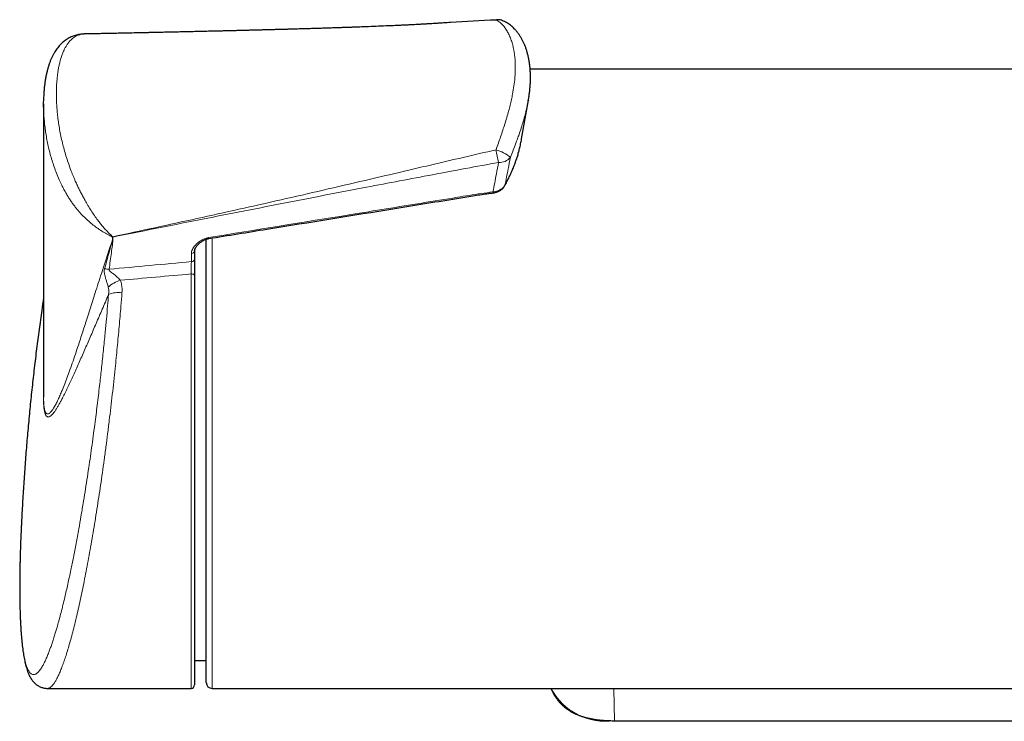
# Model space of a CAD drawing. Header units: millimetres. Extents: x 8 to 2314, y 12 to 2305.
# Tile 18 of 156: x 978 to 1063, y 913 to 973. Entities that reach past the tile are written whole.
import ezdxf

# ---------------------------------------------------------------- set-up
doc = ezdxf.new("R2010")
doc.units = ezdxf.units.MM

msp = doc.modelspace()

# ---------------------------------------------------------------- linework, layer by layer
at = {"color": 7, "linetype": 'Continuous', "lineweight": 30}
for p, q in [((1014.878, 972.379), (1014.315, 972.344)), ((1108.179, 968.409), (1022.059, 968.409)), ((980.4, 965.444), (980.4, 940.561)), ((1021.329, 962.461), (1021.905, 965.75)), ((1021.902, 965.751), (1021.896, 965.712)), ((1021.093, 961.383), (1021.102, 961.419)), ((994.329, 941.909), (994.329, 953.857)), ((993.328, 952.842), (993.329, 952.854)), ((993.329, 952.854), (993.329, 952.147)), ((993.329, 950.78), (993.329, 915.709)), ((994.329, 915.909), (994.329, 941.909)), ((993.329, 917.795), (994.329, 917.804)), ((980.741, 915.409), (993.029, 915.409)), ((994.829, 915.409), (1092.67, 915.409)), ((1029.278, 912.642), (1092.698, 912.642))]:
    msp.add_line(p, q, dxfattribs=at)
at = {"color": 252, "linetype": 'Continuous', "lineweight": 0}
for p, q in [((986.302, 953.792), (986.302, 954.041)), ((986.339, 954.043), (986.339, 953.794)), ((994.829, 953.961), (994.829, 941.909)), ((993.055, 951.935), (993.055, 952.643)), ((993.029, 915.409), (993.029, 950.882)), ((994.829, 941.909), (994.829, 915.409)), ((1029.216, 915.409), (1029.278, 912.645)), ((1029.278, 912.645), (1092.698, 912.645)), ((1029.278, 912.642), (1029.278, 912.645))]:
    msp.add_line(p, q, dxfattribs=at)
at = {"color": 7, "linetype": 'Continuous', "lineweight": 30, "flags": 128}
msp.add_lwpolyline([(1019.138, 972.617), (1019.164, 972.639), (1019.18, 972.643)], dxfattribs=at)
at = {"color": 252, "linetype": 'Continuous', "lineweight": 0, "flags": 128}
for points in [[(1019.903, 958.483), (1019.895, 958.452), (1019.891, 958.444)], [(993.029, 950.882), (993.087, 950.88), (993.143, 950.874), (993.195, 950.865), (993.241, 950.852), (993.278, 950.837), (993.306, 950.819), (993.323, 950.8), (993.329, 950.78)]]:
    msp.add_lwpolyline(points, dxfattribs=at)
at = {"color": 252, "linetype": 'Continuous', "lineweight": 0}
for centre, radius, start, end in [((1019.316, 971.599), 1.033, 68.35614, 99.90753), ((1035.453, 964.263), 16.546, 189.58184, 193.38964), ((1018.185, 958.202), 3.441, 50.76994, 73.92621), ((1019.48, 961.523), 1.098, 263.57182, 323.39087), ((1021.336, 958.213), 2.48, 187.06246, 189.07406), ((985.369, 955.333), 1.594, 305.86335, 307.24548), ((986.234, 955.73), 1.69, 272.32326, 273.56913), ((986.234, 955.481), 1.69, 272.32326, 273.56913), ((992.089, 955.647), 5.97, 195.37894, 195.58818), ((993.072, 952.906), 0.263, 266.19532, 346.11013), ((993.074, 952.194), 0.259, 265.77416, 349.57886), ((986.027, 952.995), 1.712, 256.45585, 269.58517), ((987.772, 947.776), 2.688, 107.29494, 132.86878), ((986.803, 947.302), 1.997, 80.94393, 114.86556), ((1028.529, 917.906), 5.314, 208.02762, 278.10095)]:
    msp.add_arc(centre, radius, start, end, dxfattribs=at)
at = {"color": 7, "linetype": 'Continuous', "lineweight": 30}
for centre, radius, start, end in [((1019.252, 971.445), 1.2, 90, 93.4374), ((1019.252, 971.445), 1.2, 68.05881, 90), ((993.029, 915.709), 0.3, 270, 0), ((994.829, 915.909), 0.5, 180, 270)]:
    msp.add_arc(centre, radius, start, end, dxfattribs=at)
at = {"color": 252, "linetype": 'Continuous', "lineweight": 0}
for centre, major_axis, ratio, start_param, end_param in [((1125.704, 942.613), (311.722, 19.521), 0.062137, 2.006457, 2.031566), ((1125.792, 941.909), (311.723, 18.806), 0.059895, 2.00714, 2.028721)]:
    msp.add_ellipse(centre, major_axis=major_axis, ratio=ratio, start_param=start_param, end_param=end_param, dxfattribs=at)
at = {"color": 7, "linetype": 'Continuous', "lineweight": 30}
for points, knots in [([(1014.649, 972.365), (1014.562, 972.359), (1014.341, 972.344), (1013.971, 972.321), (1013.584, 972.298), (1013.221, 972.277), (1012.894, 972.259), (1012.574, 972.242), (1012.276, 972.226), (1012.012, 972.213), (1011.783, 972.201), (1011.589, 972.191), (1011.429, 972.184), (1011.284, 972.177), (1011.13, 972.169), (1010.946, 972.161), (1010.729, 972.151), (1010.487, 972.139), (1010.232, 972.128), (1009.972, 972.117), (1009.518, 972.097), (1008.866, 972.07), (1008.213, 972.045), (1007.751, 972.028), (1007.483, 972.018), (1007.228, 972.008), (1007.005, 972), (1006.831, 971.994), (1006.697, 971.989), (1006.569, 971.985), (1006.412, 971.979), (1006.209, 971.973), (1005.941, 971.963), (1005.611, 971.952), (1005.226, 971.94), (1004.814, 971.926), (1004.379, 971.912), (1003.921, 971.898), (1003.533, 971.886), (1003.236, 971.877), (1003.048, 971.872), (1002.893, 971.867), (1002.772, 971.864), (1002.673, 971.861), (1002.576, 971.858), (1002.443, 971.854), (1002.256, 971.849), (1002.016, 971.842), (1001.756, 971.834), (1001.468, 971.826), (1001.171, 971.818), (1000.87, 971.81), (1000.585, 971.802), (1000.292, 971.794), (999.985, 971.786), (999.663, 971.777), (999.33, 971.768), (998.975, 971.759), (998.627, 971.75), (998.312, 971.742), (998.064, 971.736), (997.879, 971.731), (997.746, 971.728), (997.623, 971.725), (997.488, 971.721), (997.322, 971.717), (997.075, 971.711), (996.752, 971.703), (996.367, 971.693), (995.979, 971.684), (995.597, 971.675), (995.224, 971.666), (994.868, 971.658), (994.542, 971.65), (994.253, 971.643), (993.992, 971.637), (993.741, 971.631), (993.482, 971.625), (993.204, 971.619), (992.902, 971.612), (992.526, 971.604), (992.078, 971.594), (991.562, 971.582), (991.026, 971.57), (990.575, 971.56), (990.214, 971.552), (989.957, 971.547), (989.722, 971.542), (989.522, 971.537), (989.359, 971.534), (989.239, 971.531), (989.143, 971.529), (989.049, 971.527), (988.924, 971.525), (988.762, 971.521), (988.561, 971.517), (988.192, 971.509), (987.687, 971.499), (987.075, 971.486), (986.519, 971.474), (986.018, 971.464), (985.566, 971.455), (985.155, 971.446), (984.775, 971.439), (984.48, 971.433), (984.265, 971.428), (984.12, 971.426), (983.993, 971.423), (983.913, 971.421), (983.881, 971.421)], [0, 0, 0, 0, 0.0084214, 0.0215478, 0.0358447, 0.0460754, 0.0568329, 0.0676162, 0.0773195, 0.085894, 0.0933311, 0.0996236, 0.1047653, 0.1089276, 0.1137803, 0.1197415, 0.1268169, 0.1349196, 0.1432685, 0.1516895, 0.1601849, 0.1873932, 0.214904, 0.2236129, 0.2323096, 0.2409599, 0.2483899, 0.2540052, 0.2577985, 0.2614339, 0.2665146, 0.2730804, 0.2811369, 0.2926309, 0.3052423, 0.3186066, 0.3327278, 0.3476093, 0.363255, 0.3704502, 0.3765628, 0.3815889, 0.385526, 0.3883766, 0.3912311, 0.3949292, 0.4013939, 0.4094599, 0.4183412, 0.4266741, 0.4375816, 0.4473119, 0.4559862, 0.4653438, 0.4759442, 0.4858934, 0.4967387, 0.508483, 0.5204653, 0.5307535, 0.5392187, 0.5445879, 0.5488269, 0.5522478, 0.5565421, 0.5619637, 0.5685142, 0.5806639, 0.5934891, 0.6061126, 0.6185335, 0.6307509, 0.6425842, 0.6532374, 0.6626133, 0.6707636, 0.6787868, 0.6871156, 0.6960642, 0.7058967, 0.7166145, 0.7327476, 0.7496713, 0.7670958, 0.7850222, 0.793716, 0.8024142, 0.8101375, 0.8166522, 0.8219571, 0.8260511, 0.8284281, 0.831243, 0.8352968, 0.8405904, 0.8471247, 0.8549008, 0.8766197, 0.896542, 0.9146614, 0.9309728, 0.9454852, 0.9587824, 0.9711762, 0.9826649, 0.9875283, 0.9922089, 0.9968256, 1, 1, 1, 1]), ([(1019.138, 972.617), (1017.835, 972.55), (1016.339, 972.473), (1014.845, 972.376), (1014.653, 972.363)], [0, 0, 0, 0, 0.871217, 1, 1, 1, 1]), ([(1021.896, 965.711), (1021.914, 965.814), (1021.952, 966.034), (1021.998, 966.367), (1022.037, 966.713), (1022.065, 967.056), (1022.082, 967.395), (1022.088, 967.73), (1022.081, 968.057), (1022.064, 968.376), (1022.035, 968.687), (1021.994, 968.991), (1021.943, 969.289), (1021.88, 969.579), (1021.806, 969.86), (1021.722, 970.131), (1021.627, 970.392), (1021.522, 970.641), (1021.407, 970.878), (1021.283, 971.103), (1021.151, 971.315), (1021.01, 971.513), (1020.861, 971.699), (1020.706, 971.869), (1020.545, 972.024), (1020.379, 972.165), (1020.208, 972.289), (1020.034, 972.398), (1019.868, 972.485), (1019.752, 972.539), (1019.699, 972.559), (1019.697, 972.559)], [0, 0, 0, 0, 0.033774, 0.072667, 0.111809, 0.151144, 0.190605, 0.230112, 0.269574, 0.308139, 0.346798, 0.385485, 0.424114, 0.462609, 0.500888, 0.538861, 0.576433, 0.6135, 0.649792, 0.685668, 0.72106, 0.755857, 0.789948, 0.823231, 0.855624, 0.887074, 0.917569, 0.947135, 0.97583, 0.999108, 1, 1, 1, 1]), ([(983.843, 971.419), (983.788, 971.417), (983.671, 971.412), (983.492, 971.389), (983.304, 971.354), (983.115, 971.305), (982.932, 971.243), (982.754, 971.169), (982.582, 971.083), (982.416, 970.985), (982.256, 970.876), (982.102, 970.755), (981.954, 970.623), (981.813, 970.48), (981.677, 970.325), (981.547, 970.158), (981.423, 969.977), (981.303, 969.783), (981.19, 969.574), (981.082, 969.349), (980.98, 969.108), (980.884, 968.85), (980.796, 968.575), (980.715, 968.282), (980.642, 967.972), (980.577, 967.645), (980.522, 967.306), (980.477, 966.955), (980.442, 966.591), (980.418, 966.213), (980.405, 965.903), (980.403, 965.717), (980.403, 965.663)], [0, 0, 0, 0, 0.020205, 0.043217, 0.068149, 0.093037, 0.117933, 0.142922, 0.168094, 0.193542, 0.219361, 0.245661, 0.272551, 0.300026, 0.328438, 0.35793, 0.388652, 0.420748, 0.454351, 0.489749, 0.526883, 0.56558, 0.606038, 0.648442, 0.693024, 0.738617, 0.784998, 0.832229, 0.880371, 0.929493, 0.97967, 1, 1, 1, 1]), ([(983.878, 971.42), (983.871, 971.42), (983.861, 971.42), (983.852, 971.42), (983.849, 971.42)], [0, 0, 0, 0, 0.694089, 1, 1, 1, 1]), ([(980.405, 965.146), (980.403, 965.22), (980.397, 965.392), (980.403, 965.558), (980.406, 965.652)], [0, 0, 0, 0, 0.429882, 1, 1, 1, 1]), ([(1021.104, 961.428), (1021.135, 961.551), (1021.202, 961.821), (1021.276, 962.165), (1021.314, 962.384), (1021.327, 962.462)], [0, 0, 0, 0, 0.351781, 0.769525, 1, 1, 1, 1]), ([(1019.89, 958.444), (1019.916, 958.492), (1020.015, 958.674), (1020.176, 958.988), (1020.367, 959.387), (1020.541, 959.781), (1020.699, 960.171), (1020.84, 960.555), (1020.965, 960.93), (1021.036, 961.177), (1021.07, 961.296)], [0, 0, 0, 0, 0.051204, 0.194802, 0.335579, 0.474905, 0.610153, 0.743899, 0.876325, 1, 1, 1, 1]), ([(1021.073, 961.308), (1021.073, 961.306), (1021.073, 961.302), (1021.07, 961.298), (1021.069, 961.296)], [0, 0, 0, 0, 0.441095, 1, 1, 1, 1]), ([(1018.887, 957.823), (1018.901, 957.824), (1018.96, 957.831), (1019.06, 957.853), (1019.187, 957.889), (1019.31, 957.937), (1019.427, 957.994), (1019.536, 958.061), (1019.637, 958.137), (1019.728, 958.221), (1019.807, 958.312), (1019.861, 958.387), (1019.884, 958.433), (1019.889, 958.444)], [0, 0, 0, 0, 0.034329, 0.137046, 0.240709, 0.345136, 0.448591, 0.552636, 0.6576, 0.760748, 0.863887, 0.967352, 1, 1, 1, 1]), ([(994.543, 953.912), (996.202, 954.18), (1001.511, 955.038), (1008.643, 956.194), (1014.573, 957.151), (1017.054, 957.556), (1017.91, 957.691), (1018.436, 957.765), (1018.762, 957.806), (1018.887, 957.822)], [0, 0, 0, 0, 0.204483, 0.654282, 0.879181, 0.935406, 0.960115, 0.984628, 1, 1, 1, 1]), ([(993.331, 952.842), (993.331, 952.855), (993.334, 952.899), (993.345, 952.954), (993.361, 953.006), (993.382, 953.053), (993.413, 953.114), (993.459, 953.19), (993.527, 953.281), (993.608, 953.374), (993.703, 953.468), (993.808, 953.559), (993.917, 953.642), (994.025, 953.712), (994.133, 953.773), (994.238, 953.822), (994.339, 953.861), (994.44, 953.891), (994.508, 953.906), (994.543, 953.913)], [0, 0, 0, 0, 0.030142, 0.098605, 0.139904, 0.175551, 0.213724, 0.283262, 0.354269, 0.4279, 0.504886, 0.585175, 0.659063, 0.727162, 0.790369, 0.849647, 0.900452, 0.949831, 1, 1, 1, 1]), ([(993.329, 952.147), (993.329, 952.093), (993.329, 951.985), (993.329, 951.794), (993.329, 951.588), (993.329, 951.373), (993.329, 951.151), (993.329, 950.952), (993.329, 950.831), (993.329, 950.78)], [0, 0, 0, 0, 0.146493, 0.297249, 0.443738, 0.594447, 0.741432, 0.892649, 1, 1, 1, 1]), ([(980.4, 948.84), (980.347, 948.483), (980.214, 947.578), (980.015, 946.123), (979.802, 944.477), (979.603, 942.829), (979.418, 941.179), (979.247, 939.528), (979.09, 937.876), (978.946, 936.222), (978.816, 934.567), (978.7, 932.911), (978.599, 931.254), (978.532, 930.052), (978.504, 929.402), (978.499, 929.304)], [0, 0, 0, 0, 0.055214, 0.139745, 0.224278, 0.308812, 0.393349, 0.477886, 0.562425, 0.646966, 0.731507, 0.81605, 0.900593, 0.985137, 1, 1, 1, 1]), ([(980.401, 940.561), (980.401, 940.498), (980.4, 940.416), (980.402, 940.344), (980.402, 940.326)], [0, 0, 0, 0, 0.7592439, 1, 1, 1, 1]), ([(978.51, 929.531), (978.508, 929.503), (978.492, 929.185), (978.466, 928.593), (978.433, 927.76), (978.412, 927.144), (978.403, 926.811), (978.401, 926.742)], [0, 0, 0, 0, 0.02854, 0.325, 0.62331, 0.921619, 1, 1, 1, 1]), ([(978.401, 926.733), (978.397, 926.595), (978.389, 926.299), (978.381, 925.954), (978.378, 925.749), (978.377, 925.697)], [0, 0, 0, 0, 0.392664, 0.843291, 1, 1, 1, 1]), ([(978.376, 925.67), (978.374, 925.579), (978.37, 925.335), (978.365, 924.948), (978.361, 924.506), (978.36, 924.075), (978.361, 923.653), (978.364, 923.242), (978.369, 922.838), (978.377, 922.444), (978.387, 922.059), (978.399, 921.685), (978.413, 921.322), (978.43, 920.971), (978.449, 920.629), (978.471, 920.297), (978.495, 919.974), (978.522, 919.662), (978.551, 919.36), (978.583, 919.069), (978.611, 918.841), (978.628, 918.711), (978.634, 918.672)], [0, 0, 0, 0, 0.030763, 0.082601, 0.134587, 0.186782, 0.23841, 0.29033, 0.342472, 0.394769, 0.447152, 0.499555, 0.551899, 0.604166, 0.656223, 0.709187, 0.762231, 0.815426, 0.868848, 0.922581, 0.976716, 1, 1, 1, 1]), ([(978.634, 918.672), (978.64, 918.627), (978.659, 918.49), (978.693, 918.269), (978.738, 918.015), (978.786, 917.769), (978.84, 917.532), (978.898, 917.301), (978.964, 917.076), (979.039, 916.857), (979.121, 916.652), (979.206, 916.472), (979.29, 916.318), (979.376, 916.183), (979.464, 916.063), (979.555, 915.955), (979.65, 915.857), (979.751, 915.768), (979.857, 915.688), (979.972, 915.614), (980.099, 915.548), (980.235, 915.493), (980.377, 915.45), (980.519, 915.423), (980.642, 915.409), (980.715, 915.41), (980.741, 915.41)], [0, 0, 0, 0, 0.028117, 0.08486, 0.141918, 0.199663, 0.258338, 0.318238, 0.379685, 0.442923, 0.507832, 0.562048, 0.610152, 0.652846, 0.691218, 0.726207, 0.758562, 0.788876, 0.817624, 0.845186, 0.874646, 0.903063, 0.930675, 0.958032, 0.985417, 1, 1, 1, 1]), ([(1023.836, 915.409), (1023.861, 915.351), (1023.92, 915.213), (1024.026, 915.004), (1024.153, 914.783), (1024.289, 914.575), (1024.434, 914.379), (1024.588, 914.197), (1024.748, 914.029), (1024.915, 913.875), (1025.09, 913.731), (1025.276, 913.596), (1025.473, 913.469), (1025.682, 913.35), (1025.9, 913.24), (1026.128, 913.142), (1026.367, 913.051), (1026.62, 912.97), (1026.89, 912.896), (1027.174, 912.831), (1027.475, 912.775), (1027.792, 912.728), (1028.126, 912.692), (1028.481, 912.666), (1028.867, 912.649), (1029.137, 912.645), (1029.278, 912.643)], [0, 0, 0, 0, 0.028738, 0.069042, 0.107895, 0.146054, 0.183415, 0.219917, 0.255542, 0.290186, 0.32451, 0.359683, 0.3957, 0.43252, 0.470062, 0.50813, 0.546634, 0.587643, 0.630348, 0.674971, 0.721718, 0.771106, 0.822156, 0.87619, 0.934883, 1, 1, 1, 1])]:
    msp.add_open_spline(points, degree=3, knots=knots, dxfattribs=at)
at = {"color": 252, "linetype": 'Continuous', "lineweight": 0}
for points, knots in [([(1019.138, 961.509), (1019.205, 961.697), (1019.339, 962.073), (1019.533, 962.63), (1019.719, 963.185), (1019.897, 963.738), (1020.064, 964.287), (1020.214, 964.813), (1020.345, 965.319), (1020.458, 965.803), (1020.573, 966.362), (1020.677, 966.987), (1020.749, 967.617), (1020.784, 968.175), (1020.792, 968.666), (1020.774, 969.142), (1020.731, 969.603), (1020.662, 970.046), (1020.567, 970.471), (1020.446, 970.875), (1020.299, 971.253), (1020.127, 971.602), (1019.931, 971.916), (1019.715, 972.189), (1019.506, 972.387), (1019.312, 972.529), (1019.196, 972.587), (1019.138, 972.617)], [0, 0, 0, 0, 0.035859, 0.071754, 0.107618, 0.144615, 0.181643, 0.218646, 0.253119, 0.287612, 0.322086, 0.374782, 0.427479, 0.467989, 0.508526, 0.549037, 0.590545, 0.632081, 0.673588, 0.716901, 0.760249, 0.803558, 0.848407, 0.893303, 0.938136, 0.969025, 1, 1, 1, 1]), ([(983.881, 971.419), (983.869, 971.419), (983.783, 971.422), (983.607, 971.395), (983.379, 971.334), (983.167, 971.235), (982.986, 971.122), (982.816, 970.985), (982.66, 970.827), (982.516, 970.652), (982.385, 970.461), (982.263, 970.255), (982.143, 970.016), (982.025, 969.74), (981.907, 969.404), (981.808, 969.059), (981.727, 968.708), (981.659, 968.354), (981.6, 967.958), (981.549, 967.489), (981.51, 966.912), (981.498, 966.312), (981.51, 965.725), (981.535, 965.225), (981.576, 964.712), (981.634, 964.186), (981.709, 963.646), (981.803, 963.092), (981.917, 962.526), (982.049, 961.961), (982.198, 961.399), (982.365, 960.839), (982.555, 960.267), (982.753, 959.728), (982.944, 959.249), (983.121, 958.834), (983.288, 958.468), (983.452, 958.127), (983.613, 957.809), (983.781, 957.491), (983.978, 957.133), (984.207, 956.736), (984.471, 956.303), (984.75, 955.882), (985.02, 955.509), (985.275, 955.182), (985.51, 954.898), (985.751, 954.63), (986.001, 954.371), (986.196, 954.186), (986.309, 954.085), (986.333, 954.064)], [0, 0, 0, 0, 0.00265, 0.020054, 0.043334, 0.061055, 0.078777, 0.096728, 0.114679, 0.132122, 0.149598, 0.1672, 0.184827, 0.207101, 0.229414, 0.25633, 0.276713, 0.297116, 0.322743, 0.348402, 0.379311, 0.420727, 0.446649, 0.472597, 0.498632, 0.524699, 0.551152, 0.577645, 0.604275, 0.63096, 0.655815, 0.680736, 0.705897, 0.731159, 0.750956, 0.767586, 0.784264, 0.797818, 0.811402, 0.825125, 0.838889, 0.85806, 0.87752, 0.897138, 0.917061, 0.932351, 0.947744, 0.963205, 0.978763, 0.995529, 1, 1, 1, 1]), ([(986.302, 954.041), (986.271, 954.057), (986.105, 954.142), (985.801, 954.307), (985.385, 954.555), (984.965, 954.833), (984.557, 955.139), (984.168, 955.47), (983.8, 955.823), (983.449, 956.204), (983.155, 956.559), (982.914, 956.881), (982.718, 957.161), (982.533, 957.447), (982.341, 957.765), (982.147, 958.113), (981.941, 958.518), (981.725, 958.982), (981.508, 959.502), (981.305, 960.052), (981.127, 960.6), (980.969, 961.148), (980.833, 961.695), (980.717, 962.24), (980.62, 962.778), (980.541, 963.311), (980.48, 963.838), (980.436, 964.357), (980.411, 964.794), (980.407, 965.053), (980.405, 965.146)], [0, 0, 0, 0, 0.0079642, 0.0423599, 0.076974, 0.1123672, 0.148072, 0.1820657, 0.2163417, 0.2510417, 0.2863052, 0.3094217, 0.3326013, 0.3560266, 0.379504, 0.409339, 0.4392619, 0.47547, 0.5189249, 0.5625568, 0.6066453, 0.6508569, 0.6963268, 0.7418901, 0.7876971, 0.8335719, 0.8802182, 0.9269244, 0.9738003, 1, 1, 1, 1]), ([(1021.896, 965.712), (1021.89, 965.676), (1021.854, 965.452), (1021.764, 965.043), (1021.628, 964.486), (1021.473, 963.939), (1021.301, 963.388), (1021.133, 962.893), (1020.975, 962.451), (1020.806, 961.999), (1020.603, 961.472), (1020.442, 961.069), (1020.362, 960.868)], [0, 0, 0, 0, 0.024454, 0.152145, 0.26902, 0.385892, 0.49927, 0.612641, 0.689343, 0.766042, 0.883026, 1, 1, 1, 1]), ([(986.333, 954.064), (988.734, 954.581), (992.336, 955.357), (997.134, 956.418), (1000.731, 957.227), (1004.326, 958.05), (1007.656, 958.825), (1010.722, 959.544), (1013.525, 960.202), (1016.33, 960.859), (1018.202, 961.292), (1019.138, 961.509)], [0, 0, 0, 0, 0.219213, 0.328855, 0.438498, 0.548195, 0.657896, 0.743414, 0.828935, 0.914466, 1, 1, 1, 1]), ([(1019.903, 958.483), (1020.025, 958.714), (1020.269, 959.176), (1020.583, 959.879), (1020.859, 960.59), (1021.002, 961.069), (1021.073, 961.308)], [0, 0, 0, 0, 0.248675, 0.497829, 0.748606, 1, 1, 1, 1]), ([(1020.362, 960.868), (1020.298, 960.536), (1020.146, 959.741), (1019.993, 958.946), (1019.903, 958.483)], [0, 0, 0, 0, 0.416846, 1, 1, 1, 1]), ([(1021.073, 961.308), (1021.078, 961.325), (1021.089, 961.365), (1021.098, 961.405), (1021.104, 961.428)], [0, 0, 0, 0, 0.423995, 1, 1, 1, 1]), ([(1019.357, 960.431), (1017.472, 960.081), (1013.702, 959.381), (1007.518, 958.21), (1000.807, 956.914), (993.57, 955.489), (988.749, 954.525), (986.339, 954.043)], [0, 0, 0, 0, 0.170951, 0.341901, 0.561268, 0.780634, 1, 1, 1, 1]), ([(1018.875, 957.908), (1018.973, 958.419), (1019.134, 959.26), (1019.294, 960.101), (1019.357, 960.431)], [0, 0, 0, 0, 0.607151, 1, 1, 1, 1]), ([(1018.875, 957.908), (1018.944, 957.917), (1019.084, 957.934), (1019.283, 957.993), (1019.467, 958.074), (1019.631, 958.176), (1019.769, 958.295), (1019.855, 958.401), (1019.893, 958.465), (1019.903, 958.483)], [0, 0, 0, 0, 0.156935, 0.31387, 0.471123, 0.628363, 0.784676, 0.940973, 1, 1, 1, 1]), ([(994.522, 953.997), (998.58, 954.653), (1004.667, 955.637), (1011.768, 956.787), (1015.15, 957.334), (1016.84, 957.609), (1017.856, 957.769), (1018.535, 957.861), (1018.875, 957.908)], [0, 0, 0, 0, 0.4999897, 0.7499843, 0.8749816, 0.9166574, 0.9583327, 1, 1, 1, 1]), ([(980.402, 940.326), (980.403, 940.274), (980.406, 940.151), (980.413, 939.975), (980.425, 939.797), (980.441, 939.623), (980.464, 939.444), (980.497, 939.275), (980.542, 939.12), (980.598, 939.001), (980.667, 938.922), (980.743, 938.892), (980.827, 938.905), (980.916, 938.957), (981.022, 939.055), (981.125, 939.186), (981.225, 939.335), (981.332, 939.511), (981.47, 939.766), (981.642, 940.118), (981.814, 940.5), (982.004, 940.948), (982.219, 941.487), (982.466, 942.141), (982.726, 942.859), (982.991, 943.618), (983.25, 944.387), (983.489, 945.108), (983.705, 945.77), (983.912, 946.415), (984.129, 947.093), (984.357, 947.807), (984.588, 948.533), (984.83, 949.293), (985.085, 950.089), (985.412, 951.107), (985.812, 952.333), (986.139, 953.306), (986.302, 953.792)], [0, 0, 0, 0, 0.006991, 0.016341, 0.025848, 0.035356, 0.047371, 0.061965, 0.076657, 0.095301, 0.114077, 0.133468, 0.152948, 0.172535, 0.192178, 0.219503, 0.234629, 0.249756, 0.280097, 0.31066, 0.341279, 0.369225, 0.406857, 0.448365, 0.489927, 0.531623, 0.573353, 0.611357, 0.641594, 0.671839, 0.705168, 0.738498, 0.771856, 0.805215, 0.841666, 0.878125, 0.93904, 1, 1, 1, 1]), ([(985.626, 951.331), (985.753, 951.79), (985.939, 952.46), (986.156, 953.231), (986.251, 953.581), (986.288, 953.727), (986.3, 953.782), (986.302, 953.792)], [0, 0, 0, 0, 0.5654027, 0.8243551, 0.9344037, 0.9873867, 1, 1, 1, 1]), ([(986.339, 953.794), (986.339, 953.784), (986.338, 953.728), (986.325, 953.581), (986.282, 953.227), (986.173, 952.445), (986.079, 951.756), (986.014, 951.283)], [0, 0, 0, 0, 0.012816, 0.066227, 0.176531, 0.435391, 1, 1, 1, 1]), ([(993.055, 952.643), (993.06, 952.701), (993.07, 952.816), (993.14, 952.986), (993.235, 953.148), (993.355, 953.302), (993.496, 953.451), (993.657, 953.593), (993.841, 953.725), (994.033, 953.836), (994.23, 953.922), (994.391, 953.973), (994.491, 953.991), (994.522, 953.997)], [0, 0, 0, 0, 0.09856, 0.197364, 0.293997, 0.390982, 0.487754, 0.589251, 0.690993, 0.792266, 0.877069, 0.961707, 1, 1, 1, 1]), ([(994.522, 953.997), (994.525, 953.981), (994.531, 953.951), (994.538, 953.923), (994.542, 953.911), (994.543, 953.913), (994.543, 953.914)], [0, 0, 0, 0, 0.305788, 0.611577, 0.917365, 1, 1, 1, 1]), ([(993.029, 950.882), (993.03, 950.921), (993.033, 951.013), (993.037, 951.166), (993.041, 951.335), (993.046, 951.503), (993.049, 951.661), (993.053, 951.809), (993.054, 951.893), (993.055, 951.935)], [0, 0, 0, 0, 0.107464, 0.254578, 0.405899, 0.552388, 0.703081, 0.849411, 1, 1, 1, 1]), ([(985.944, 949.745), (985.928, 949.803), (985.896, 949.919), (985.848, 950.081), (985.788, 950.281), (985.717, 950.512), (985.653, 950.745), (985.612, 950.941), (985.597, 951.089), (985.6, 951.219), (985.617, 951.293), (985.626, 951.331)], [0, 0, 0, 0, 0.093915, 0.190427, 0.271029, 0.436185, 0.605072, 0.717466, 0.831057, 0.915031, 1, 1, 1, 1]), ([(986.014, 951.283), (986.011, 951.269), (986.005, 951.242), (986.025, 951.188), (986.085, 951.114), (986.19, 951.027), (986.363, 950.897), (986.544, 950.762), (986.718, 950.613), (986.852, 950.486), (986.931, 950.392), (986.973, 950.342)], [0, 0, 0, 0, 0.039432, 0.078733, 0.151102, 0.266826, 0.385283, 0.619363, 0.739784, 0.861678, 1, 1, 1, 1]), ([(986.973, 950.342), (986.996, 950.277), (987.041, 950.148), (987.086, 949.945), (987.116, 949.738), (987.13, 949.513), (987.122, 949.358), (987.118, 949.274)], [0, 0, 0, 0, 0.188873, 0.379127, 0.57345, 0.769056, 1, 1, 1, 1]), ([(978.401, 926.742), (978.397, 926.598), (978.387, 926.239), (978.376, 925.682), (978.366, 925.072), (978.362, 924.51), (978.36, 923.994), (978.362, 923.451), (978.369, 922.859), (978.383, 922.226), (978.403, 921.622), (978.427, 921.084), (978.454, 920.607), (978.483, 920.187), (978.516, 919.787), (978.551, 919.429), (978.587, 919.11), (978.63, 918.783), (978.682, 918.438), (978.746, 918.087), (978.815, 917.771), (978.885, 917.509), (978.955, 917.294), (979.023, 917.119), (979.094, 916.969), (979.165, 916.849), (979.234, 916.757), (979.312, 916.677), (979.404, 916.615), (979.511, 916.583), (979.623, 916.589), (979.732, 916.631), (979.837, 916.701), (979.937, 916.791), (980.039, 916.905), (980.138, 917.037), (980.233, 917.182), (980.339, 917.36), (980.461, 917.591), (980.601, 917.887), (980.744, 918.221), (980.881, 918.568), (981.01, 918.919), (981.132, 919.268), (981.254, 919.641), (981.372, 920.016), (981.483, 920.387), (981.606, 920.809), (981.745, 921.314), (981.903, 921.913), (982.063, 922.544), (982.212, 923.164), (982.352, 923.765), (982.482, 924.342), (982.612, 924.938), (982.735, 925.519), (982.85, 926.081), (982.961, 926.634), (983.075, 927.212), (983.19, 927.817), (983.305, 928.434), (983.444, 929.201), (983.607, 930.126), (983.785, 931.184), (983.955, 932.229), (984.116, 933.257), (984.27, 934.271), (984.415, 935.268), (984.553, 936.245), (984.688, 937.234), (984.812, 938.169), (984.924, 939.045), (985.025, 939.862), (985.124, 940.682), (985.215, 941.461), (985.298, 942.197), (985.376, 942.903), (985.453, 943.623), (985.529, 944.356), (985.603, 945.089), (985.689, 945.968), (985.784, 946.991), (985.88, 948.091), (985.938, 948.793), (985.964, 949.114)], [0, 0, 0, 0, 0.007629, 0.018932, 0.030282, 0.041631, 0.051156, 0.060687, 0.074483, 0.088279, 0.10216, 0.11604, 0.127259, 0.138478, 0.149743, 0.161007, 0.170459, 0.179918, 0.193721, 0.207524, 0.221411, 0.235299, 0.246521, 0.257744, 0.269011, 0.280279, 0.289732, 0.299191, 0.313105, 0.327018, 0.341015, 0.355012, 0.366323, 0.377634, 0.388989, 0.400344, 0.40987, 0.419403, 0.433482, 0.447561, 0.461725, 0.47589, 0.487335, 0.498781, 0.510272, 0.521763, 0.531403, 0.54105, 0.555281, 0.569511, 0.583829, 0.598146, 0.609717, 0.621288, 0.632905, 0.644522, 0.654269, 0.664023, 0.674477, 0.684931, 0.695418, 0.705906, 0.723244, 0.740621, 0.756244, 0.771896, 0.787628, 0.801884, 0.816141, 0.830487, 0.844833, 0.85643, 0.868027, 0.879673, 0.891318, 0.901091, 0.910872, 0.921245, 0.931618, 0.942026, 0.952434, 0.969178, 0.98596, 1, 1, 1, 1]), ([(985.964, 949.114), (985.873, 948.902), (985.692, 948.479), (985.425, 947.857), (985.162, 947.245), (984.904, 946.645), (984.65, 946.055), (984.4, 945.476), (984.154, 944.91), (983.91, 944.35), (983.667, 943.797), (983.427, 943.253), (983.192, 942.726), (982.961, 942.216), (982.736, 941.726), (982.516, 941.256), (982.302, 940.811), (982.11, 940.426), (981.939, 940.097), (981.788, 939.817), (981.641, 939.559), (981.498, 939.324), (981.359, 939.115), (981.224, 938.937), (981.094, 938.793), (980.983, 938.7), (980.888, 938.651), (980.809, 938.633), (980.734, 938.645), (980.661, 938.694), (980.603, 938.772), (980.558, 938.865), (980.527, 938.952), (980.498, 939.054), (980.472, 939.175), (980.448, 939.315), (980.429, 939.471), (980.413, 939.642), (980.401, 939.826), (980.393, 940.028), (980.387, 940.279), (980.387, 940.592), (980.392, 940.874), (980.398, 941.048), (980.4, 941.086)], [0, 0, 0, 0, 0.0326994, 0.0654068, 0.0981385, 0.1308785, 0.1637129, 0.1965562, 0.229428, 0.2623098, 0.2965308, 0.3307648, 0.365042, 0.3993355, 0.4338262, 0.468338, 0.502923, 0.5375379, 0.5640009, 0.5904822, 0.617028, 0.6436002, 0.6705147, 0.6974705, 0.7245787, 0.7517539, 0.7709747, 0.79028, 0.8096331, 0.8290931, 0.8513302, 0.8626217, 0.8739126, 0.8853071, 0.896701, 0.9083092, 0.9199562, 0.9307875, 0.9416976, 0.9526489, 0.9636855, 0.9795118, 0.9956207, 1, 1, 1, 1]), ([(987.118, 949.274), (987.088, 948.89), (987.035, 948.219), (986.954, 947.249), (986.878, 946.371), (986.797, 945.485), (986.712, 944.592), (986.624, 943.694), (986.525, 942.722), (986.414, 941.679), (986.291, 940.563), (986.162, 939.447), (986.027, 938.325), (985.888, 937.202), (985.742, 936.077), (985.592, 934.961), (985.44, 933.868), (985.286, 932.802), (985.131, 931.762), (984.973, 930.738), (984.81, 929.725), (984.644, 928.727), (984.475, 927.744), (984.304, 926.786), (984.133, 925.866), (983.964, 924.988), (983.796, 924.15), (983.627, 923.341), (983.456, 922.557), (983.285, 921.802), (983.112, 921.078), (982.94, 920.39), (982.771, 919.751), (982.606, 919.16), (982.445, 918.615), (982.284, 918.106), (982.125, 917.637), (981.968, 917.21), (981.814, 916.824), (981.661, 916.482), (981.514, 916.188), (981.372, 915.944), (981.235, 915.746), (981.101, 915.592), (980.971, 915.483), (980.851, 915.419), (980.776, 915.414), (980.741, 915.411)], [0, 0, 0, 0, 0.02419, 0.042298, 0.060411, 0.078519, 0.096816, 0.115119, 0.133416, 0.156051, 0.178686, 0.201482, 0.224278, 0.247582, 0.270887, 0.294365, 0.317844, 0.340545, 0.363247, 0.386108, 0.408969, 0.432332, 0.455696, 0.479232, 0.502768, 0.525358, 0.547949, 0.570696, 0.593442, 0.616679, 0.639916, 0.663323, 0.68673, 0.709085, 0.73144, 0.754177, 0.776933, 0.799689, 0.822426, 0.845578, 0.868729, 0.890829, 0.912928, 0.935402, 0.957896, 0.980389, 1, 1, 1, 1]), ([(985.964, 949.114), (985.97, 949.165), (985.988, 949.294), (985.991, 949.508), (985.96, 949.666), (985.944, 949.745)], [0, 0, 0, 0, 0.242106, 0.615654, 1, 1, 1, 1])]:
    msp.add_open_spline(points, degree=3, knots=knots, dxfattribs=at)

doc.saveas('drawing.dxf')
